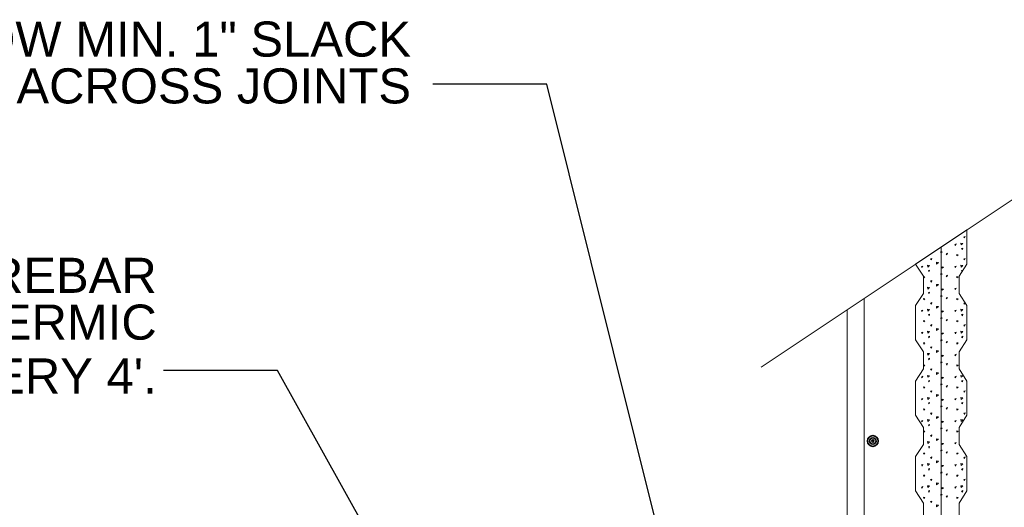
# Model space of a CAD drawing. Header units: inches. Extents: x 298 to 9722, y 170 to 7422.
# Tile 4 of 36: x 479 to 732, y 553 to 678. Entities that reach past the tile are written whole.
import ezdxf
from ezdxf import colors
from ezdxf.entities.mleader import LeaderData, LeaderLine
from ezdxf.math import Vec2, Vec3

# ---------------------------------------------------------------- set-up
doc = ezdxf.new("R2010")
doc.units = ezdxf.units.IN
doc.header["$MEASUREMENT"] = 0
for name, color, linetype, lineweight in [('E-ANNO-TEXT', 7, 'Continuous', 25), ('E-DETL-GRPH', 7, 'Continuous', 35), ('S-301 Building Sections [E-202 Reference]$0$G-ELECT-REF', 253, 'Continuous', 9)]:
    doc.layers.add(name, color=color, linetype=linetype, lineweight=lineweight)
doc.styles.get("Standard").update_dxf_attribs({"font": 'arial.ttf'})

# ---------------------------------------------------------------- blocks, each defined once
blk = doc.blocks.new('S-301 Building Sections [E-202 Reference]')
at = {"color": 9}
for radius in [0.313, 0.188, 0.0625]:
    blk.add_circle((691.867, 278.723), radius, dxfattribs=at)
at = {"layer": 'S-301 Building Sections [E-202 Reference]$0$G-ELECT-REF', "color": 9}
for p, q in [((685.337, 283.033), (707.95, 298.109)), ((694.368, 289.054), (697.368, 291.054)), ((697.368, 291.054), (697.368, 291.054)), ((697.368, 291.054), (697.368, 291.054)), ((697.368, 291.054), (697.368, 291.054)), ((697.368, 291.054), (697.368, 291.054)), ((697.368, 291.054), (697.368, 291.054)), ((697.368, 291.054), (697.368, 291.054)), ((697.368, 291.054), (697.368, 291.054)), ((697.368, 291.054), (697.368, 291.054)), ((697.368, 291.054), (697.368, 291.054)), ((697.368, 291.054), (697.368, 291.054)), ((697.368, 291.054), (697.368, 291.054)), ((697.368, 291.054), (697.368, 291.054)), ((697.368, 291.054), (697.368, 291.054)), ((697.368, 291.054), (697.368, 291.054)), ((697.368, 291.054), (697.368, 291.054)), ((697.368, 291.054), (697.368, 291.054)), ((697.368, 291.054), (697.368, 291.054)), ((697.368, 291.054), (697.368, 291.054)), ((697.368, 291.054), (697.368, 289.054)), ((695.868, 290.054), (695.868, 234.173)), ((694.368, 289.054), (694.368, 289.054)), ((694.368, 289.054), (694.368, 289.054)), ((694.825, 288.346), (694.368, 289.054)), ((694.368, 289.054), (694.368, 289.054)), ((694.368, 289.054), (694.368, 289.054)), ((694.368, 289.054), (694.368, 289.054)), ((694.368, 289.054), (694.368, 289.054)), ((694.368, 289.054), (694.368, 289.054)), ((694.368, 289.054), (694.368, 289.054)), ((694.368, 289.054), (694.368, 289.054)), ((694.368, 289.054), (694.368, 289.054)), ((694.368, 289.054), (694.368, 289.054)), ((694.368, 289.054), (694.368, 289.054)), ((694.368, 289.054), (694.368, 289.054)), ((694.368, 289.054), (694.368, 289.054)), ((694.368, 289.054), (694.368, 289.054)), ((694.368, 289.054), (694.368, 289.054)), ((694.368, 289.054), (694.368, 289.054)), ((694.368, 289.054), (694.368, 289.054)), ((694.368, 289.054), (694.368, 289.054)), ((694.368, 289.054), (694.368, 289.054)), ((694.368, 289.054), (694.368, 289.054)), ((694.368, 289.054), (694.368, 289.054)), ((694.368, 289.054), (694.368, 289.054)), ((697.368, 289.054), (696.911, 288.346)), ((694.825, 287.346), (694.825, 288.346)), ((696.911, 288.346), (696.911, 287.346)), ((694.368, 286.639), (694.825, 287.346)), ((696.911, 287.346), (697.368, 286.639)), ((691.367, 259.384), (691.367, 287.053)), ((694.368, 284.639), (694.368, 286.639)), ((697.368, 286.639), (697.368, 284.639)), ((690.368, 257.447), (690.368, 286.387)), ((694.825, 283.932), (694.368, 284.639)), ((697.368, 284.639), (696.911, 283.932)), ((694.825, 282.932), (694.825, 283.932)), ((696.911, 283.932), (696.911, 282.932)), ((694.368, 282.225), (694.825, 282.932)), ((696.911, 282.932), (697.368, 282.225)), ((694.368, 280.225), (694.368, 282.225)), ((697.368, 282.225), (697.368, 280.225)), ((694.825, 279.518), (694.368, 280.225)), ((697.368, 280.225), (696.911, 279.518)), ((694.825, 278.518), (694.825, 279.518)), ((696.911, 279.518), (696.911, 278.518)), ((694.368, 277.811), (694.825, 278.518)), ((696.911, 278.518), (697.368, 277.811)), ((694.368, 275.811), (694.368, 277.811)), ((697.368, 277.811), (697.368, 275.811)), ((694.825, 275.104), (694.368, 275.811)), ((697.368, 275.811), (696.911, 275.104)), ((694.825, 274.104), (694.825, 275.104)), ((696.911, 275.104), (696.911, 274.104))]:
    blk.add_line(p, q, dxfattribs=at)
at = {"layer": 'S-301 Building Sections [E-202 Reference]$0$G-ELECT-REF', "color": 9, "linetype": 'Continuous', "extrusion": (0, 0, -1)}
for p, q in [((697.188, 290.646), (697.264, 290.671)), ((697.23, 290.583), (697.189, 290.646)), ((697.23, 290.583), (697.263, 290.671)), ((696.652, 290.204), (696.728, 290.229)), ((696.694, 290.141), (696.653, 290.204)), ((696.694, 290.142), (696.727, 290.229)), ((697.003, 290.281), (697.122, 290.266)), ((697.021, 290.169), (697.004, 290.281)), ((697.021, 290.169), (697.123, 290.266)), ((695.844, 289.713), (695.834, 289.787)), ((695.837, 289.788), (695.916, 289.773)), ((695.844, 289.713), (695.916, 289.772)), ((696.149, 289.662), (696.225, 289.687)), ((696.191, 289.6), (696.149, 289.662)), ((696.191, 289.6), (696.224, 289.687)), ((696.784, 289.539), (696.774, 289.614)), ((696.777, 289.614), (696.856, 289.6)), ((696.784, 289.539), (696.856, 289.599)), ((697.055, 289.966), (697.131, 289.991)), ((697.098, 289.904), (697.056, 289.966)), ((697.097, 289.904), (697.131, 289.992)), ((694.707, 288.916), (694.782, 288.941)), ((694.749, 288.854), (694.707, 288.916)), ((694.749, 288.854), (694.782, 288.941)), ((695.075, 288.882), (695.058, 288.993)), ((695.058, 288.993), (695.176, 288.979)), ((695.075, 288.882), (695.177, 288.978)), ((695.243, 289.358), (695.318, 289.383)), ((695.285, 289.296), (695.243, 289.358)), ((695.285, 289.296), (695.318, 289.383)), ((695.579, 289.159), (695.698, 289.144)), ((695.596, 289.047), (695.579, 289.159)), ((695.596, 289.047), (695.698, 289.144)), ((696.652, 288.916), (696.728, 288.941)), ((696.694, 288.854), (696.653, 288.916)), ((696.694, 288.854), (696.727, 288.941)), ((697.003, 288.993), (697.122, 288.979)), ((697.021, 288.882), (697.004, 288.993)), ((697.021, 288.882), (697.123, 288.978)), ((697.188, 289.358), (697.264, 289.383)), ((697.23, 289.296), (697.189, 289.358)), ((697.23, 289.296), (697.263, 289.383)), ((695.11, 288.678), (695.185, 288.703)), ((695.152, 288.616), (695.11, 288.678)), ((695.152, 288.616), (695.185, 288.704)), ((695.844, 288.425), (695.834, 288.499)), ((695.837, 288.5), (695.916, 288.486)), ((695.844, 288.425), (695.916, 288.485)), ((695.922, 288.816), (695.912, 288.89)), ((695.916, 288.891), (695.994, 288.877)), ((695.922, 288.816), (695.994, 288.876)), ((696.149, 288.374), (696.225, 288.399)), ((696.191, 288.312), (696.149, 288.374)), ((696.191, 288.312), (696.224, 288.4)), ((697.055, 288.678), (697.131, 288.703)), ((697.091, 288.626), (697.056, 288.678)), ((697.115, 288.662), (697.131, 288.704)), ((694.838, 288.251), (694.828, 288.326)), ((694.832, 288.326), (694.91, 288.312)), ((694.838, 288.251), (694.91, 288.311)), ((695.243, 288.07), (695.318, 288.095)), ((695.285, 288.008), (695.243, 288.07)), ((695.285, 288.008), (695.318, 288.096)), ((695.579, 287.871), (695.698, 287.856)), ((695.596, 287.759), (695.579, 287.871)), ((695.596, 287.759), (695.698, 287.856)), ((696.784, 288.251), (696.774, 288.326)), ((696.777, 288.326), (696.856, 288.312)), ((696.784, 288.251), (696.856, 288.311)), ((695.075, 287.594), (695.058, 287.705)), ((695.058, 287.705), (695.176, 287.691)), ((695.075, 287.594), (695.177, 287.69)), ((695.11, 287.39), (695.185, 287.416)), ((695.152, 287.328), (695.11, 287.39)), ((695.152, 287.328), (695.185, 287.416)), ((695.844, 287.137), (695.834, 287.211)), ((695.837, 287.212), (695.916, 287.198)), ((695.844, 287.137), (695.916, 287.197)), ((695.922, 287.528), (695.912, 287.603)), ((695.916, 287.603), (695.994, 287.589)), ((695.922, 287.528), (695.994, 287.588)), ((696.652, 287.628), (696.728, 287.653)), ((696.694, 287.566), (696.653, 287.628)), ((696.694, 287.566), (696.727, 287.654)), ((694.838, 286.964), (694.828, 287.038)), ((694.832, 287.038), (694.91, 287.024)), ((694.838, 286.964), (694.91, 287.023)), ((695.243, 286.782), (695.318, 286.807)), ((695.285, 286.72), (695.243, 286.782)), ((695.285, 286.72), (695.318, 286.808)), ((696.149, 287.086), (696.225, 287.111)), ((696.191, 287.024), (696.149, 287.086)), ((696.191, 287.024), (696.224, 287.112)), ((696.784, 286.964), (696.774, 287.038)), ((696.777, 287.038), (696.856, 287.024)), ((696.784, 286.964), (696.856, 287.023)), ((697.188, 286.782), (697.26, 286.806)), ((697.23, 286.72), (697.189, 286.782)), ((697.23, 286.72), (697.262, 286.803)), ((694.707, 286.34), (694.782, 286.365)), ((694.749, 286.278), (694.707, 286.34)), ((694.749, 286.278), (694.782, 286.366)), ((695.075, 286.306), (695.058, 286.417)), ((695.058, 286.417), (695.176, 286.403)), ((695.075, 286.306), (695.177, 286.403)), ((695.11, 286.103), (695.185, 286.128)), ((695.152, 286.04), (695.11, 286.103)), ((695.152, 286.04), (695.185, 286.128)), ((695.579, 286.583), (695.698, 286.569)), ((695.596, 286.472), (695.579, 286.583)), ((695.596, 286.472), (695.698, 286.568)), ((695.922, 286.24), (695.912, 286.315)), ((695.916, 286.315), (695.994, 286.301)), ((695.922, 286.24), (695.994, 286.3)), ((696.652, 286.34), (696.728, 286.365)), ((696.694, 286.278), (696.653, 286.34)), ((696.694, 286.278), (696.727, 286.366)), ((697.003, 286.417), (697.122, 286.403)), ((697.021, 286.306), (697.004, 286.417)), ((697.021, 286.306), (697.123, 286.403)), ((697.055, 286.103), (697.131, 286.128)), ((697.098, 286.04), (697.056, 286.103)), ((697.097, 286.04), (697.131, 286.128)), ((694.838, 285.676), (694.828, 285.75)), ((694.832, 285.751), (694.91, 285.736)), ((694.838, 285.676), (694.91, 285.736)), ((695.243, 285.494), (695.318, 285.519)), ((695.285, 285.432), (695.243, 285.494)), ((695.285, 285.432), (695.318, 285.52)), ((695.844, 285.849), (695.834, 285.924)), ((695.837, 285.924), (695.916, 285.91)), ((695.844, 285.849), (695.916, 285.909)), ((696.149, 285.798), (696.225, 285.824)), ((696.191, 285.736), (696.149, 285.798)), ((696.191, 285.736), (696.224, 285.824)), ((696.784, 285.676), (696.774, 285.75)), ((696.777, 285.751), (696.856, 285.736)), ((696.784, 285.676), (696.856, 285.736)), ((697.188, 285.494), (697.264, 285.519)), ((697.23, 285.432), (697.189, 285.494)), ((697.23, 285.432), (697.263, 285.52)), ((694.707, 285.052), (694.782, 285.077)), ((694.749, 284.99), (694.707, 285.052)), ((694.749, 284.99), (694.782, 285.078)), ((695.075, 285.018), (695.058, 285.129)), ((695.058, 285.129), (695.176, 285.115)), ((695.075, 285.018), (695.177, 285.115)), ((695.579, 285.295), (695.698, 285.281)), ((695.596, 285.184), (695.579, 285.295)), ((695.596, 285.184), (695.698, 285.28)), ((695.922, 284.953), (695.912, 285.027)), ((695.916, 285.027), (695.994, 285.013)), ((695.922, 284.953), (695.994, 285.012)), ((696.652, 285.052), (696.728, 285.077)), ((696.694, 284.99), (696.653, 285.052)), ((696.694, 284.99), (696.727, 285.078)), ((697.003, 285.129), (697.122, 285.115)), ((697.021, 285.018), (697.004, 285.129)), ((697.021, 285.018), (697.123, 285.115)), ((694.838, 284.388), (694.828, 284.462)), ((694.832, 284.463), (694.91, 284.449)), ((694.838, 284.388), (694.91, 284.448)), ((695.11, 284.815), (695.185, 284.84)), ((695.152, 284.753), (695.11, 284.815)), ((695.152, 284.753), (695.185, 284.84)), ((695.844, 284.561), (695.834, 284.636)), ((695.837, 284.636), (695.916, 284.622)), ((695.844, 284.561), (695.916, 284.621)), ((696.149, 284.511), (696.225, 284.536)), ((696.191, 284.448), (696.149, 284.511)), ((696.191, 284.448), (696.224, 284.536)), ((696.784, 284.388), (696.774, 284.462)), ((696.777, 284.463), (696.856, 284.449)), ((696.784, 284.388), (696.856, 284.448)), ((697.055, 284.815), (697.131, 284.84)), ((697.098, 284.753), (697.056, 284.815)), ((697.097, 284.753), (697.131, 284.84)), ((695.075, 283.73), (695.058, 283.841)), ((695.058, 283.841), (695.176, 283.827)), ((695.075, 283.73), (695.177, 283.827)), ((695.243, 284.207), (695.318, 284.232)), ((695.285, 284.144), (695.243, 284.206)), ((695.285, 284.144), (695.318, 284.232)), ((695.579, 284.007), (695.698, 283.993)), ((695.596, 283.896), (695.579, 284.007)), ((695.596, 283.896), (695.698, 283.993)), ((695.922, 283.665), (695.912, 283.739)), ((695.916, 283.74), (695.994, 283.725)), ((696.652, 283.765), (696.728, 283.79)), ((696.694, 283.702), (696.653, 283.764)), ((696.694, 283.702), (696.727, 283.79)), ((694.838, 283.1), (694.828, 283.174)), ((694.832, 283.175), (694.91, 283.161)), ((694.838, 283.1), (694.91, 283.16)), ((695.11, 283.527), (695.185, 283.552)), ((695.152, 283.465), (695.11, 283.527)), ((695.152, 283.465), (695.185, 283.552)), ((695.844, 283.274), (695.834, 283.348)), ((695.837, 283.348), (695.916, 283.334)), ((695.844, 283.273), (695.916, 283.333)), ((695.922, 283.665), (695.994, 283.725)), ((696.149, 283.223), (696.225, 283.248)), ((696.191, 283.161), (696.149, 283.223)), ((696.191, 283.161), (696.224, 283.248)), ((696.784, 283.1), (696.774, 283.174)), ((696.777, 283.175), (696.856, 283.161)), ((696.784, 283.1), (696.856, 283.16)), ((695.243, 282.919), (695.318, 282.944)), ((695.285, 282.856), (695.243, 282.919)), ((695.285, 282.856), (695.318, 282.944)), ((695.596, 282.608), (695.579, 282.719)), ((695.579, 282.719), (695.698, 282.705)), ((695.596, 282.608), (695.698, 282.705)), ((694.707, 282.477), (694.782, 282.502)), ((694.749, 282.414), (694.707, 282.477)), ((694.749, 282.414), (694.782, 282.502)), ((695.075, 282.442), (695.058, 282.554)), ((695.058, 282.554), (695.176, 282.539)), ((695.075, 282.442), (695.177, 282.539)), ((695.11, 282.239), (695.185, 282.264)), ((695.152, 282.177), (695.11, 282.239)), ((695.152, 282.177), (695.185, 282.265)), ((695.844, 281.986), (695.834, 282.06)), ((695.837, 282.06), (695.916, 282.046)), ((695.844, 281.986), (695.916, 282.045)), ((695.922, 282.377), (695.912, 282.451)), ((695.916, 282.452), (695.994, 282.438)), ((695.922, 282.377), (695.994, 282.437)), ((696.652, 282.477), (696.728, 282.502)), ((696.694, 282.414), (696.653, 282.477)), ((696.694, 282.414), (696.727, 282.502)), ((697.003, 282.554), (697.122, 282.539)), ((697.021, 282.442), (697.004, 282.554)), ((697.021, 282.442), (697.123, 282.539)), ((697.055, 282.239), (697.131, 282.264)), ((697.098, 282.177), (697.056, 282.239)), ((697.097, 282.177), (697.131, 282.265)), ((694.838, 281.812), (694.828, 281.887)), ((694.832, 281.887), (694.91, 281.873)), ((694.838, 281.812), (694.91, 281.872)), ((695.243, 281.631), (695.318, 281.656)), ((695.285, 281.569), (695.243, 281.631)), ((695.285, 281.569), (695.318, 281.656)), ((695.596, 281.32), (695.579, 281.431)), ((695.579, 281.431), (695.698, 281.417)), ((696.149, 281.935), (696.225, 281.96)), ((696.191, 281.873), (696.149, 281.935)), ((696.191, 281.873), (696.224, 281.96)), ((696.784, 281.812), (696.774, 281.887)), ((696.777, 281.887), (696.856, 281.873)), ((696.784, 281.812), (696.856, 281.872)), ((697.188, 281.631), (697.264, 281.656)), ((697.23, 281.569), (697.189, 281.631)), ((697.23, 281.569), (697.263, 281.656)), ((694.707, 281.189), (694.782, 281.214)), ((694.749, 281.127), (694.707, 281.189)), ((694.749, 281.127), (694.782, 281.214)), ((695.075, 281.155), (695.058, 281.266)), ((695.058, 281.266), (695.176, 281.251)), ((695.075, 281.155), (695.177, 281.251)), ((695.11, 280.951), (695.185, 280.976)), ((695.152, 280.889), (695.11, 280.951)), ((695.152, 280.889), (695.185, 280.977)), ((695.596, 281.32), (695.698, 281.417)), ((695.922, 281.089), (695.912, 281.163)), ((695.916, 281.164), (695.994, 281.15)), ((695.922, 281.089), (695.994, 281.149)), ((696.652, 281.189), (696.728, 281.214)), ((696.694, 281.127), (696.653, 281.189)), ((696.694, 281.127), (696.727, 281.214)), ((697.003, 281.266), (697.122, 281.251)), ((697.021, 281.155), (697.004, 281.266)), ((697.021, 281.155), (697.123, 281.251)), ((697.055, 280.951), (697.131, 280.976)), ((697.098, 280.889), (697.056, 280.951)), ((697.097, 280.889), (697.131, 280.977)), ((694.838, 280.524), (694.828, 280.599)), ((694.832, 280.599), (694.91, 280.585)), ((694.838, 280.524), (694.91, 280.584)), ((695.243, 280.343), (695.318, 280.368)), ((695.285, 280.281), (695.243, 280.343)), ((695.285, 280.281), (695.318, 280.368)), ((695.844, 280.698), (695.834, 280.772)), ((695.837, 280.773), (695.916, 280.758)), ((695.844, 280.698), (695.916, 280.758)), ((696.149, 280.647), (696.225, 280.672)), ((696.191, 280.585), (696.149, 280.647)), ((696.191, 280.585), (696.224, 280.673)), ((696.784, 280.524), (696.774, 280.599)), ((696.777, 280.599), (696.856, 280.585)), ((696.784, 280.524), (696.856, 280.584)), ((697.188, 280.343), (697.264, 280.368)), ((697.23, 280.281), (697.189, 280.343)), ((697.23, 280.281), (697.263, 280.368)), ((694.707, 279.901), (694.782, 279.926)), ((694.749, 279.839), (694.707, 279.901)), ((694.749, 279.839), (694.782, 279.926)), ((695.075, 279.867), (695.058, 279.978)), ((695.058, 279.978), (695.176, 279.964)), ((695.075, 279.867), (695.177, 279.963)), ((695.596, 280.032), (695.579, 280.144)), ((695.579, 280.144), (695.698, 280.129)), ((695.596, 280.032), (695.698, 280.129)), ((695.922, 279.801), (695.912, 279.876)), ((695.916, 279.876), (695.994, 279.862)), ((695.922, 279.801), (695.994, 279.861)), ((696.652, 279.901), (696.728, 279.926)), ((696.694, 279.839), (696.653, 279.901)), ((696.694, 279.839), (696.727, 279.926)), ((697.003, 279.978), (697.122, 279.964)), ((697.021, 279.867), (697.004, 279.978)), ((697.021, 279.867), (697.123, 279.963)), ((694.838, 279.237), (694.828, 279.311)), ((694.832, 279.311), (694.91, 279.297)), ((694.838, 279.237), (694.91, 279.296)), ((695.11, 279.663), (695.185, 279.688)), ((695.152, 279.601), (695.11, 279.663)), ((695.152, 279.601), (695.185, 279.689)), ((695.844, 279.41), (695.834, 279.484)), ((695.837, 279.485), (695.916, 279.471)), ((695.844, 279.41), (695.916, 279.47)), ((696.149, 279.359), (696.225, 279.384)), ((696.191, 279.297), (696.149, 279.359)), ((696.191, 279.297), (696.224, 279.385)), ((696.784, 279.237), (696.774, 279.311)), ((696.777, 279.311), (696.856, 279.297)), ((696.784, 279.237), (696.856, 279.296)), ((695.075, 278.579), (695.058, 278.69)), ((695.058, 278.69), (695.176, 278.676)), ((695.075, 278.579), (695.177, 278.675)), ((695.243, 279.055), (695.318, 279.08)), ((695.285, 278.993), (695.243, 279.055)), ((695.285, 278.993), (695.318, 279.081)), ((695.596, 278.745), (695.579, 278.856)), ((695.579, 278.856), (695.698, 278.841)), ((695.596, 278.745), (695.698, 278.841)), ((695.922, 278.513), (695.912, 278.588)), ((695.916, 278.588), (695.994, 278.574)), ((695.922, 278.513), (695.994, 278.573)), ((696.652, 278.613), (696.728, 278.638)), ((696.694, 278.551), (696.653, 278.613)), ((696.694, 278.551), (696.727, 278.639)), ((694.838, 277.949), (694.828, 278.023)), ((694.832, 278.023), (694.91, 278.009)), ((694.838, 277.949), (694.91, 278.008)), ((695.11, 278.376), (695.185, 278.401)), ((695.152, 278.313), (695.11, 278.376)), ((695.152, 278.313), (695.185, 278.401)), ((695.844, 278.122), (695.834, 278.196)), ((695.837, 278.197), (695.916, 278.183)), ((695.844, 278.122), (695.916, 278.182)), ((696.149, 278.071), (696.225, 278.096)), ((696.191, 278.009), (696.149, 278.071)), ((696.191, 278.009), (696.224, 278.097)), ((696.784, 277.949), (696.774, 278.023)), ((696.777, 278.023), (696.856, 278.009)), ((696.784, 277.949), (696.856, 278.008)), ((695.075, 277.291), (695.058, 277.402)), ((695.058, 277.402), (695.176, 277.388)), ((695.243, 277.767), (695.318, 277.792)), ((695.285, 277.705), (695.243, 277.767)), ((695.285, 277.705), (695.318, 277.793)), ((695.596, 277.457), (695.579, 277.568)), ((695.579, 277.568), (695.698, 277.554)), ((695.596, 277.457), (695.698, 277.553)), ((697.003, 277.402), (697.122, 277.388)), ((697.021, 277.291), (697.004, 277.402)), ((697.188, 277.767), (697.264, 277.792)), ((697.23, 277.705), (697.189, 277.767)), ((697.23, 277.705), (697.263, 277.793)), ((694.707, 277.325), (694.782, 277.35)), ((694.749, 277.263), (694.707, 277.325)), ((694.749, 277.263), (694.782, 277.351)), ((695.075, 277.291), (695.177, 277.388)), ((695.11, 277.088), (695.185, 277.113)), ((695.152, 277.025), (695.11, 277.088)), ((695.152, 277.025), (695.185, 277.113)), ((695.844, 276.834), (695.834, 276.909)), ((695.837, 276.909), (695.916, 276.895)), ((695.844, 276.834), (695.916, 276.894)), ((695.922, 277.226), (695.912, 277.3)), ((695.916, 277.3), (695.994, 277.286)), ((695.922, 277.226), (695.994, 277.285)), ((696.652, 277.325), (696.728, 277.35)), ((696.694, 277.263), (696.653, 277.325)), ((696.694, 277.263), (696.727, 277.351)), ((697.021, 277.291), (697.123, 277.388)), ((697.055, 277.088), (697.131, 277.113)), ((697.098, 277.025), (697.056, 277.088)), ((697.097, 277.025), (697.131, 277.113)), ((694.838, 276.661), (694.828, 276.735)), ((694.832, 276.736), (694.91, 276.721)), ((694.838, 276.661), (694.91, 276.721)), ((695.243, 276.479), (695.318, 276.504)), ((695.285, 276.417), (695.243, 276.479)), ((695.285, 276.417), (695.318, 276.505)), ((695.596, 276.169), (695.579, 276.28)), ((695.579, 276.28), (695.698, 276.266)), ((695.596, 276.169), (695.698, 276.265)), ((696.149, 276.784), (696.225, 276.809)), ((696.191, 276.721), (696.149, 276.784)), ((696.191, 276.721), (696.224, 276.809)), ((696.784, 276.661), (696.774, 276.735)), ((696.777, 276.736), (696.856, 276.721)), ((696.784, 276.661), (696.856, 276.721)), ((697.188, 276.479), (697.264, 276.504)), ((697.23, 276.417), (697.189, 276.479)), ((697.23, 276.417), (697.263, 276.505)), ((694.707, 276.037), (694.782, 276.062)), ((694.749, 275.975), (694.707, 276.037)), ((694.749, 275.975), (694.782, 276.063)), ((695.075, 276.003), (695.058, 276.114)), ((695.058, 276.114), (695.176, 276.1)), ((695.075, 276.003), (695.177, 276.1)), ((695.11, 275.8), (695.185, 275.825)), ((695.152, 275.738), (695.11, 275.8)), ((695.152, 275.738), (695.185, 275.825)), ((695.922, 275.938), (695.912, 276.012)), ((695.916, 276.013), (695.994, 275.998)), ((695.922, 275.938), (695.994, 275.997)), ((696.652, 276.037), (696.728, 276.062)), ((696.694, 275.975), (696.653, 276.037)), ((696.694, 275.975), (696.727, 276.063)), ((697.003, 276.114), (697.122, 276.1)), ((697.021, 276.003), (697.004, 276.114)), ((697.021, 276.003), (697.123, 276.1)), ((697.055, 275.8), (697.131, 275.825)), ((697.098, 275.738), (697.056, 275.8)), ((697.097, 275.738), (697.131, 275.825)), ((694.838, 275.373), (694.828, 275.447)), ((694.832, 275.448), (694.91, 275.434)), ((694.838, 275.373), (694.91, 275.433)), ((695.243, 275.192), (695.318, 275.217)), ((695.285, 275.129), (695.243, 275.192)), ((695.285, 275.129), (695.318, 275.217)), ((695.844, 275.546), (695.834, 275.621)), ((695.837, 275.621), (695.916, 275.607)), ((695.844, 275.546), (695.916, 275.606)), ((696.149, 275.496), (696.225, 275.521)), ((696.191, 275.433), (696.149, 275.496)), ((696.191, 275.434), (696.224, 275.521)), ((696.784, 275.373), (696.774, 275.447)), ((696.777, 275.448), (696.856, 275.434)), ((696.784, 275.373), (696.856, 275.433)), ((695.596, 274.881), (695.579, 274.992)), ((695.579, 274.992), (695.698, 274.978)), ((695.596, 274.881), (695.698, 274.978))]:
    blk.add_line(p, q, dxfattribs=at)

msp = doc.modelspace()

# ---------------------------------------------------------------- block references
at = {"layer": 'E-DETL-GRPH', "color": 0, "xscale": 4.39128, "yscale": 4.39128, "zscale": 4.39128}
msp.add_blockref('S-301 Building Sections [E-202 Reference]', (-2340.28999, -653.85082), dxfattribs=at)

# ---------------------------------------------------------------- texts
at = {"layer": 'E-ANNO-TEXT', "color": 0, "char_height": 9, "attachment_point": 1, "line_spacing_factor": 0.8}
for s, width, heights, insert in [('\\A1;\\pxqr;ALLOW MIN. 1" SLACK ACROSS JOINTS', 140.5214691, [27.89498], (438.82809, 677.6596)), ('\\A1;\\pxqr;CONDUCTOR TO REBAR CONNECTION EXOTHERMIC\\PMIN. 1-{\\H0.7x;\\S1#4;}" LENGTH TYPICAL EVERY 4\'.', 232.838684, [55.63962], (281.23552, 617.08875))]:
    msp.add_mtext_dynamic_manual_height_columns(s, width=width, gutter_width=48, heights=heights, dxfattribs=dict(at, insert=insert))

# ---------------------------------------------------------------- leaders
at = {"layer": 'E-ANNO-TEXT', "color": 0}
ml = msp.add_multileader_mtext('Standard', dxfattribs=at)
ml.set_content('')
ml.set_leader_properties()
ml.build(insert=Vec2(0, 0))
ml.multileader.update_dxf_attribs({"dogleg_length": 0.36, "arrow_head_size": 12, "scale": 48})
ctx = ml.context
ctx.base_point, ctx.scale, ctx.char_height, ctx.arrow_head_size, ctx.landing_gap_size, ctx.plane_origin = Vec3(576.32245, 661.58312), 48, 8.64, 12, 4.32, Vec3(84.6913, 709.61578)
ctx.text_align_type = 2
notes = []
notes.append((ctx, [(1, (1, 1, 0), (614.17859, 661.58312), (-1, 0), 29.21614, [(0, [(665.81338, 454.80456)], 0, [])])]))
ctx.mtext.insert, ctx.mtext.alignment, ctx.mtext.flow_direction = Vec3(580.64245, 665.90312), 3, 5
ml = msp.add_multileader_mtext('Standard', dxfattribs=at)
ml.set_content('')
ml.set_leader_properties()
ml.build(insert=Vec2(0, 0))
ml.multileader.update_dxf_attribs({"dogleg_length": 0.36, "arrow_head_size": 12, "scale": 48})
ctx = ml.context
ctx.base_point, ctx.scale, ctx.char_height, ctx.arrow_head_size, ctx.landing_gap_size, ctx.plane_origin = Vec3(507.20218, 588.19055), 48, 8.64, 12, 4.32, Vec3(7.16903, 653.72165)
ctx.text_align_type = 2
notes.append((ctx, [(1, (1, 1, 0), (545.05832, 588.19055), (-1, 0), 29.21614, [(0, [(606.40903, 478.27041)], 0, [])])]))
ctx.mtext.insert, ctx.mtext.alignment, ctx.mtext.flow_direction = Vec3(511.52218, 592.51055), 3, 5
for ctx, leaders in notes:
    for number, flags, end, landing, length, lines in leaders:
        leader = LeaderData()
        leader.index, (leader.has_last_leader_line, leader.has_dogleg_vector, leader.attachment_direction) = number, flags
        leader.last_leader_point, leader.dogleg_vector, leader.dogleg_length = Vec3(end), Vec3(landing), length
        for number, points, colour, breaks in lines:
            line = LeaderLine()
            line.index, line.vertices, line.color, line.breaks = number, Vec3.list(points), colors.encode_raw_color(colour), breaks
            leader.lines.append(line)
        ctx.leaders.append(leader)

doc.saveas('drawing.dxf')
